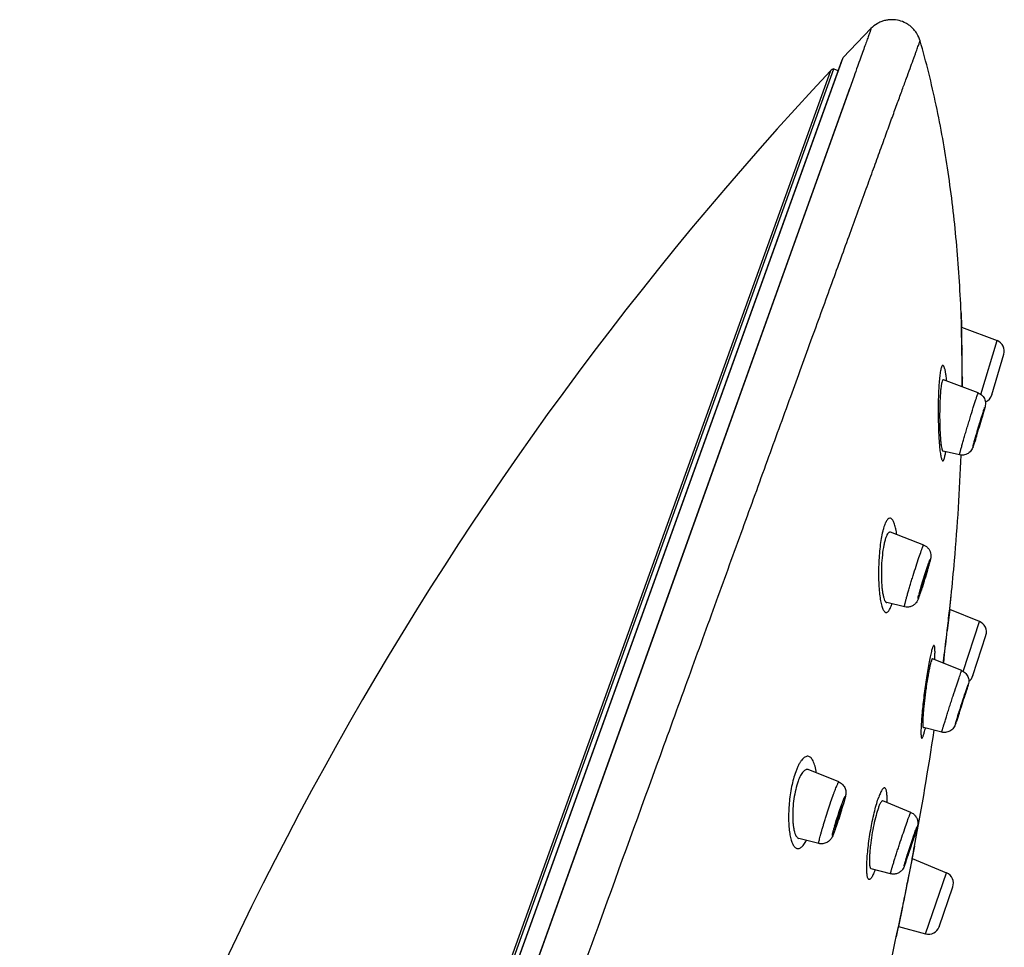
# Model space of a CAD drawing. Header units: millimetres. Extents: x 163 to 790, y -558 to 214.
# Tile 40 of 40: x 675 to 719, y 173 to 214. Entities that reach past the tile are written whole.
import ezdxf

# ---------------------------------------------------------------- set-up
doc = ezdxf.new("R2010")
doc.units = ezdxf.units.MM
doc.header["$LTSCALE"] = 23.1
doc.layers.get('0').update_dxf_attribs({"linetype": 'CONTINUOUS'})

msp = doc.modelspace()

# ---------------------------------------------------------------- linework, layer by layer
at = {"color": 7, "linetype": 'CONTINUOUS'}
for p, q in [((712.912, 213.601), (711.684, 212.322)), ((711.614, 212.201), (679.486, 122.962)), ((679.507, 123.587), (711.27, 211.812)), ((711.27, 211.812), (711.451, 211.747)), ((716.933, 200.348), (718.502, 199.758)), ((716.952, 199.388), (716.952, 199.376)), ((718.27, 197.354), (718.805, 199.148)), ((718.796, 199.121), (718.805, 199.148)), ((717.669, 197.433), (716.126, 198.018)), ((716.966, 198.097), (716.966, 198.091)), ((718.278, 197.381), (718.27, 197.354)), ((717.851, 196.377), (717.842, 196.347)), ((717.858, 196.4), (717.851, 196.377)), ((717.576, 195.464), (717.569, 195.442)), ((717.593, 195.518), (717.576, 195.464)), ((716.842, 194.686), (716.109, 194.852)), ((715.251, 190.684), (713.781, 191.254)), ((715.156, 188.717), (715.147, 188.689)), ((714.402, 187.943), (713.611, 188.129)), ((716.407, 187.82), (716.299, 186.892)), ((717.719, 187.295), (716.407, 187.82)), ((716.299, 186.892), (716.298, 186.883)), ((717.437, 184.898), (718.009, 186.678)), ((718.003, 186.662), (718.009, 186.678)), ((716.935, 185.111), (715.642, 185.631)), ((716.151, 185.657), (716.125, 185.437)), ((716.152, 185.661), (716.151, 185.657)), ((717.443, 184.915), (717.437, 184.898)), ((717.104, 184.092), (717.088, 184.039)), ((716.804, 183.162), (716.787, 183.11)), ((716.822, 183.217), (716.804, 183.162)), ((716.053, 182.383), (715.237, 182.585)), ((716.665, 182.751), (716.651, 182.714)), ((711.485, 180.171), (710.126, 180.718)), ((714.68, 178.82), (713.44, 179.328)), ((710.603, 177.442), (709.719, 177.661)), ((714.742, 176.778), (714.554, 175.841)), ((714.669, 176.415), (714.657, 176.355)), ((714.742, 176.778), (716.261, 176.137)), ((713.781, 176.098), (712.919, 176.317)), ((715.933, 173.749), (716.54, 175.514)), ((716.538, 175.507), (716.54, 175.514)), ((714.31, 174.631), (714.132, 173.754)), ((714.036, 173.306), (714.132, 173.754)), ((714.132, 173.754), (715.329, 173.429)), ((715.935, 173.756), (715.933, 173.749))]:
    msp.add_line(p, q, dxfattribs=at)
at = {"color": 9, "linetype": 'CONTINUOUS'}
for p, q in [((679.53, 123.009), (711.684, 212.322)), ((711.122, 211.726), (679.426, 123.688)), ((712.165, 211.494), (709.919, 205.216)), ((711.978, 210.971), (680.593, 123.303)), ((716.909, 200.992), (716.926, 200.348)), ((716.926, 200.348), (716.926, 200.343)), ((717.789, 197.367), (718.502, 199.758)), ((717.57, 195.45), (717.568, 195.442)), ((717.442, 195.081), (717.445, 195.097)), ((715.036, 188.479), (715.036, 188.48)), ((716.405, 187.853), (716.47, 188.423)), ((716.436, 188.127), (716.442, 188.183)), ((716.395, 187.772), (716.405, 187.853)), ((716.292, 186.877), (716.293, 186.893)), ((717.006, 185.075), (717.719, 187.295)), ((716.12, 185.439), (716.145, 185.643)), ((716.145, 185.643), (716.147, 185.661)), ((717.107, 184.102), (717.092, 184.054)), ((716.81, 183.181), (716.794, 183.132)), ((714.846, 177.329), (714.563, 175.91)), ((714.664, 176.417), (714.645, 176.321)), ((715.329, 173.429), (716.261, 176.137)), ((714.563, 175.91), (714.557, 175.884)), ((714.299, 174.602), (714.036, 173.305)), ((714.305, 174.632), (714.299, 174.602))]:
    msp.add_line(p, q, dxfattribs=at)
msp.add_lwpolyline([(709.919, 205.216), (703.771, 188.033), (690.414, 150.726)], dxfattribs=at)
at = {"color": 7, "linetype": 'CONTINUOUS'}
msp.add_lwpolyline([(714.251, 174.339), (714.237, 174.273), (714.225, 174.21)], dxfattribs=at)
for centre, radius, start, end in [((711.341, 211.52), 0.3, 103.7573, 136.8288), ((822.663, 107.087), 152.94, 136.82884, 164.6711), ((646.745, 198.048), 70.226, 1.87683, 2.40256), ((577.072, 197.197), 139.897, 0.89723, 1.29041), ((718.326, 199.29), 0.5, 343.4, 69.4), ((570.3, 197.088), 146.669, 0.39391, 0.89355), ((564.791, 197.042), 152.179, 0.24685, 0.39493), ((717.791, 197.497), 0.5, 292.9803, 343.4), ((669.107, 210.556), 50.764, 342.769, 343.7465), ((691.399, 203.844), 27.453, 342.8239, 343.6629), ((714.691, 196.034), 2.922, 340.2526, 340.9048), ((711.746, 197.046), 6.035, 340.9685, 341.6654), ((708.402, 191.771), 7.355, 344.6177, 345.5417), ((689.214, 197.246), 27.309, 342.0496, 343.6472), ((695.905, 195.272), 20.332, 343.6773, 343.8429), ((701.983, 193.526), 14.009, 343.7829, 344.6589), ((701.238, 193.304), 14.655, 340.9221, 341.6456), ((711.825, 189.986), 3.521, 340.2053, 340.6009), ((695.713, 195.139), 20.477, 341.7217, 341.8857), ((693.758, 195.778), 22.533, 341.8867, 342.0398), ((721.303, 186.843), 6.477, 164.8057, 165.3686), ((707.086, 191.289), 8.469, 340.2423, 340.8763), ((603.898, 199.774), 113.142, 353.93495, 354.24186), ((351.558, 229.865), 367.264, 353.08704, 353.27911), ((717.533, 186.831), 0.5, 342.2, 68.2), ((716.748, 184.646), 0.501, 66.8488, 68.0775), ((716.961, 185.051), 0.5, 305.0947, 342.2), ((647.9, 205.928), 72.568, 341.76188, 342.44434), ((712.009, 184.425), 4.947, 340.226, 340.5854), ((707.496, 186.009), 9.73, 340.6221, 341.0382), ((571.895, 204.205), 145.456, 349.35231, 351.40478), ((696.415, 183.609), 15.903, 342.8983, 343.5625), ((699.144, 182.803), 13.058, 343.5671, 343.816), ((691.956, 184.978), 20.568, 341.4975, 342.9055), ((721.937, 175.105), 11.079, 163.7299, 163.9629), ((699.652, 182.322), 12.426, 340.2045, 340.4607), ((698.126, 182.863), 14.045, 340.4626, 340.6969), ((695.897, 183.641), 16.406, 340.7057, 341.1229), ((693.517, 184.454), 18.922, 341.1258, 341.5027), ((677.581, 189.556), 39.081, 341.2872, 342.3758), ((693.906, 184.373), 21.952, 342.3681, 342.9148), ((703.005, 181.58), 12.435, 342.897, 343.412), ((562.941, 205.859), 154.561, 349.15496, 349.36302), ((690.961, 184.984), 24.941, 340.61, 341.1019), ((708.316, 179.194), 6.62, 340.2027, 340.4311), ((682.674, 187.824), 33.701, 341.0965, 341.2974), ((725.991, 173.176), 12.063, 163.0022, 163.2614), ((704.428, 180.226), 10.658, 340.0498, 340.2021), ((702.817, 180.806), 12.371, 340.2014, 340.3234), ((699.675, 181.927), 15.706, 340.331, 340.5749), ((716.067, 175.676), 0.5, 341, 67.15), ((715.46, 173.912), 0.5, 254.85, 341), ((546.251, 209.282), 171.599, 347.29801, 347.89793)]:
    msp.add_arc(centre, radius, start, end, dxfattribs=at)
at = {"color": 9, "linetype": 'CONTINUOUS'}
for centre, radius, start, end in [((577.806, 197.094), 139.158, 0.91002, 1.33767), ((571.256, 196.986), 145.709, 0.4509, 0.91159), ((566.47, 196.942), 150.495, 0.28861, 0.45345), ((671.052, 209.972), 48.732, 342.6619, 343.7705), ((718.868, 194.753), 1.463, 166.2866, 166.4233), ((698.383, 194.53), 17.744, 343.7922, 343.9655), ((703.064, 192.716), 12.734, 340.8748, 341.5117), ((699.241, 193.998), 16.766, 341.502, 341.6806), ((707.927, 191.035), 7.589, 340.2402, 340.8402), ((712.083, 188.657), 1.854, 339.8643, 341.6728), ((364.768, 228.149), 353.938, 353.30618, 353.44938), ((351.005, 229.77), 367.796, 353.11209, 353.30273), ((650.415, 205.115), 69.924, 341.71847, 342.47006), ((719.114, 182.081), 2.546, 163.9498, 164.2368), ((712.786, 184.181), 4.133, 340.2207, 340.5308), ((709.134, 185.466), 8.004, 340.567, 340.9636), ((697.556, 183.243), 14.703, 342.9383, 343.5962), ((701.087, 182.206), 11.023, 343.587, 344.1186), ((720.968, 175.384), 10.071, 163.9626, 164.1651), ((701.966, 181.524), 9.976, 339.921, 340.2017), ((703.414, 180.996), 8.434, 339.6042, 339.9178), ((678.153, 189.367), 38.477, 341.102, 342.39), ((689.942, 185.349), 26.023, 340.839, 341.0649), ((702.812, 180.835), 12.383, 340.2054, 340.3908), ((700.189, 181.769), 15.168, 340.3931, 340.5552), ((695.756, 183.33), 19.867, 340.5653, 340.8352), ((709.978, 177.39), 3.308, 340.0119, 340.2573)]:
    msp.add_arc(centre, radius, start, end, dxfattribs=at)
at = {"color": 7, "linetype": 'CONTINUOUS'}
for points, knots in [([(715.094, 213.053), (715.062, 213.166), (714.99, 213.331), (714.851, 213.522), (714.732, 213.65), (714.6, 213.758), (714.415, 213.873), (714.164, 213.968), (713.897, 214.003), (713.68, 213.989), (713.513, 213.956), (713.347, 213.9), (713.135, 213.797), (712.994, 213.685), (712.912, 213.601)], [0, 0, 0, 0, 0.130037, 0.195426, 0.260029, 0.32283, 0.383253, 0.500049, 0.616824, 0.677216, 0.739982, 0.804566, 0.869949, 1, 1, 1, 1]), ([(716.909, 200.992), (716.865, 202.048), (716.73, 204.133), (716.369, 207.209), (715.842, 210.182), (715.365, 212.112), (715.094, 213.053)], [0, 0, 0, 0, 0.259331, 0.512676, 0.759618, 1, 1, 1, 1]), ([(716.072, 197.956), (716.06, 197.922), (716.04, 197.837), (716.017, 197.688), (715.997, 197.498), (715.98, 197.276), (715.968, 197.03), (715.958, 196.675), (715.958, 196.313), (715.965, 195.956), (715.975, 195.705), (715.989, 195.475), (716.006, 195.274), (716.026, 195.107), (716.047, 194.992), (716.065, 194.922), (716.079, 194.887), (716.091, 194.863), (716.103, 194.853), (716.109, 194.852)], [0, 0, 0, 0, 0.034635, 0.083531, 0.145006, 0.216825, 0.296482, 0.381382, 0.556713, 0.642252, 0.723246, 0.797446, 0.862696, 0.916975, 0.958503, 0.974059, 0.98602, 0.994473, 1, 1, 1, 1]), ([(716.126, 198.018), (716.123, 198.018), (716.119, 198.019), (716.11, 198.018), (716.1, 198.011), (716.085, 197.991), (716.078, 197.971), (716.072, 197.956)], [0, 0, 0, 0, 0.078312, 0.156405, 0.293803, 0.474847, 1, 1, 1, 1]), ([(717.669, 197.433), (717.735, 197.408), (717.859, 197.327), (717.975, 197.142), (718.001, 196.96), (717.981, 196.855), (717.973, 196.818)], [0, 0, 0, 0, 0.286009, 0.571609, 0.84846, 1, 1, 1, 1]), ([(717.463, 195.163), (717.476, 195.215), (717.51, 195.335), (717.592, 195.62), (717.686, 195.936), (717.784, 196.256), (717.85, 196.468), (717.902, 196.63), (717.932, 196.72), (717.944, 196.754)], [0, 0, 0, 0, 0.09573, 0.225221, 0.536268, 0.691462, 0.828807, 0.936018, 1, 1, 1, 1]), ([(717.942, 196.699), (717.936, 196.678), (717.909, 196.578), (717.881, 196.479), (717.858, 196.4)], [0, 0, 0, 0, 0.208305, 1, 1, 1, 1]), ([(717.973, 196.818), (717.971, 196.809), (717.961, 196.769), (717.95, 196.73), (717.942, 196.699)], [0, 0, 0, 0, 0.215711, 1, 1, 1, 1]), ([(717.569, 195.442), (717.56, 195.413), (717.529, 195.315), (717.498, 195.217), (717.475, 195.147)], [0, 0, 0, 0, 0.289172, 1, 1, 1, 1]), ([(717.44, 195.046), (717.429, 195.014), (717.404, 194.95), (717.347, 194.86), (717.244, 194.755), (717.07, 194.67), (716.915, 194.669), (716.842, 194.686)], [0, 0, 0, 0, 0.135843, 0.267874, 0.413709, 0.706603, 1, 1, 1, 1]), ([(717.446, 195.1), (717.447, 195.104), (717.452, 195.125), (717.458, 195.146), (717.463, 195.163)], [0, 0, 0, 0, 0.182266, 1, 1, 1, 1]), ([(716.47, 188.423), (716.522, 188.946), (716.717, 191.027), (716.851, 193.113), (716.911, 194.676)], [0, 0, 0, 0, 0.251664, 1, 1, 1, 1]), ([(713.781, 191.254), (713.773, 191.257), (713.755, 191.261), (713.727, 191.255), (713.7, 191.239), (713.662, 191.2), (713.616, 191.125), (713.588, 191.056), (713.574, 191.016)], [0, 0, 0, 0, 0.075998, 0.1534, 0.241901, 0.3482, 0.626616, 1, 1, 1, 1]), ([(713.574, 191.016), (713.555, 190.966), (713.522, 190.854), (713.464, 190.597), (713.411, 190.229), (713.376, 189.759), (713.37, 189.359), (713.38, 189.05), (713.394, 188.839), (713.416, 188.648), (713.443, 188.482), (713.476, 188.344), (713.509, 188.249), (713.539, 188.192), (713.566, 188.154), (713.593, 188.133), (713.611, 188.129)], [0, 0, 0, 0, 0.054178, 0.117858, 0.266748, 0.43108, 0.595016, 0.672331, 0.744377, 0.809687, 0.866934, 0.914976, 0.952975, 0.968131, 0.980817, 1, 1, 1, 1]), ([(715.251, 190.684), (715.295, 190.667), (715.378, 190.62), (715.478, 190.518), (715.545, 190.395), (715.574, 190.267), (715.571, 190.159), (715.557, 190.077), (715.541, 190.007), (715.53, 189.96), (715.523, 189.935)], [0, 0, 0, 0, 0.158909, 0.317709, 0.475789, 0.629837, 0.755392, 0.836342, 0.912246, 1, 1, 1, 1]), ([(715.052, 188.541), (715.081, 188.646), (715.147, 188.878), (715.255, 189.232), (715.365, 189.575), (715.437, 189.79), (715.47, 189.883)], [0, 0, 0, 0, 0.232507, 0.514708, 0.78945, 1, 1, 1, 1]), ([(715.146, 188.816), (715.158, 188.852), (715.185, 188.933), (715.227, 189.061), (715.271, 189.2), (715.306, 189.318), (715.333, 189.408), (715.35, 189.468), (715.365, 189.522), (715.377, 189.568), (715.386, 189.602), (715.391, 189.623), (715.394, 189.636), (715.395, 189.646), (715.397, 189.653), (715.397, 189.658), (715.397, 189.66), (715.396, 189.661)], [0, 0, 0, 0, 0.130092, 0.287817, 0.458729, 0.627157, 0.705566, 0.77766, 0.841779, 0.896449, 0.940416, 0.958064, 0.972685, 0.9842, 0.992561, 0.997759, 1, 1, 1, 1]), ([(715.396, 189.661), (715.395, 189.661), (715.394, 189.659), (715.393, 189.658), (715.393, 189.657)], [0, 0, 0, 0, 0.307383, 1, 1, 1, 1]), ([(715.099, 188.71), (715.099, 188.709), (715.099, 188.707), (715.1, 188.705), (715.1, 188.705)], [0, 0, 0, 0, 0.693066, 1, 1, 1, 1]), ([(715.1, 188.705), (715.101, 188.705), (715.103, 188.707), (715.105, 188.711), (715.108, 188.718), (715.113, 188.728), (715.118, 188.741), (715.126, 188.763), (715.133, 188.781), (715.137, 188.793)], [0, 0, 0, 0, 0.021437, 0.07163, 0.152462, 0.26379, 0.405102, 0.575626, 1, 1, 1, 1]), ([(715.057, 188.426), (715.047, 188.4), (715.03, 188.352), (715.002, 188.282), (714.968, 188.206), (714.912, 188.115), (714.818, 188.022), (714.69, 187.954), (714.547, 187.924), (714.449, 187.932), (714.402, 187.943)], [0, 0, 0, 0, 0.091535, 0.169528, 0.248008, 0.367657, 0.521465, 0.68037, 0.840073, 1, 1, 1, 1]), ([(715.642, 185.631), (715.634, 185.635), (715.621, 185.619), (715.612, 185.603), (715.602, 185.582), (715.595, 185.565), (715.591, 185.552)], [0, 0, 0, 0, 0.287338, 0.422848, 0.586677, 1, 1, 1, 1]), ([(715.591, 185.552), (715.578, 185.517), (715.553, 185.431), (715.518, 185.283), (715.48, 185.099), (715.425, 184.801), (715.374, 184.476), (715.327, 184.135), (715.294, 183.873), (715.266, 183.62), (715.243, 183.38), (715.225, 183.163), (715.213, 182.974), (715.208, 182.818), (715.209, 182.712), (715.214, 182.648), (715.219, 182.617), (715.225, 182.596), (715.233, 182.586), (715.237, 182.585)], [0, 0, 0, 0, 0.037587, 0.088789, 0.151994, 0.225167, 0.391913, 0.480396, 0.56882, 0.654631, 0.735361, 0.808675, 0.872417, 0.924666, 0.963824, 0.978124, 0.988797, 0.995908, 1, 1, 1, 1]), ([(716.945, 185.107), (717.009, 185.079), (717.127, 184.996), (717.236, 184.813), (717.258, 184.633), (717.236, 184.528), (717.226, 184.492)], [0, 0, 0, 0, 0.28384, 0.567501, 0.846708, 1, 1, 1, 1]), ([(716.688, 182.855), (716.724, 182.974), (716.813, 183.254), (716.951, 183.684), (717.071, 184.052), (717.153, 184.296), (717.185, 184.389), (717.198, 184.425)], [0, 0, 0, 0, 0.22686, 0.532744, 0.821544, 0.929999, 1, 1, 1, 1]), ([(717.192, 184.374), (717.186, 184.355), (717.157, 184.26), (717.128, 184.166), (717.104, 184.092)], [0, 0, 0, 0, 0.206915, 1, 1, 1, 1]), ([(717.226, 184.492), (717.224, 184.484), (717.213, 184.444), (717.201, 184.405), (717.192, 184.374)], [0, 0, 0, 0, 0.207498, 1, 1, 1, 1]), ([(716.825, 183.293), (716.86, 183.397), (716.929, 183.606), (716.996, 183.816), (717.028, 183.921)], [0, 0, 0, 0, 0.499963, 1, 1, 1, 1]), ([(716.787, 183.11), (716.779, 183.085), (716.749, 182.997), (716.72, 182.909), (716.698, 182.847)], [0, 0, 0, 0, 0.286214, 1, 1, 1, 1]), ([(716.651, 182.714), (716.638, 182.679), (716.594, 182.58), (716.468, 182.445), (716.268, 182.361), (716.122, 182.366), (716.053, 182.383)], [0, 0, 0, 0, 0.154049, 0.433157, 0.716452, 1, 1, 1, 1]), ([(716.668, 182.785), (716.669, 182.789), (716.676, 182.813), (716.683, 182.836), (716.688, 182.855)], [0, 0, 0, 0, 0.200334, 1, 1, 1, 1]), ([(710.126, 180.718), (710.109, 180.725), (710.072, 180.732), (710.014, 180.718), (709.956, 180.682), (709.899, 180.625), (709.842, 180.548), (709.761, 180.41), (709.712, 180.291), (709.682, 180.206)], [0, 0, 0, 0, 0.072617, 0.149197, 0.239013, 0.347812, 0.478286, 0.631117, 1, 1, 1, 1]), ([(709.682, 180.206), (709.639, 180.087), (709.565, 179.828), (709.49, 179.423), (709.446, 179.004), (709.438, 178.661), (709.449, 178.405), (709.465, 178.233), (709.49, 178.08), (709.521, 177.947), (709.56, 177.837), (709.605, 177.751), (709.656, 177.689), (709.698, 177.666), (709.719, 177.661)], [0, 0, 0, 0, 0.143961, 0.303491, 0.466124, 0.620254, 0.691034, 0.756223, 0.814958, 0.86655, 0.910533, 0.946813, 0.975984, 1, 1, 1, 1]), ([(711.485, 180.171), (711.542, 180.149), (711.648, 180.081), (711.758, 179.933), (711.805, 179.77), (711.801, 179.632), (711.78, 179.522), (711.755, 179.417), (711.723, 179.297), (711.698, 179.21), (711.684, 179.163)], [0, 0, 0, 0, 0.159512, 0.318388, 0.472298, 0.591382, 0.674815, 0.76482, 0.873067, 1, 1, 1, 1]), ([(711.302, 178.209), (711.35, 178.375), (711.452, 178.7), (711.561, 179.023), (711.618, 179.182)], [0, 0, 0, 0, 0.505008, 1, 1, 1, 1]), ([(711.39, 178.385), (711.415, 178.453), (711.463, 178.594), (711.519, 178.771), (711.561, 178.909), (711.586, 178.996), (711.604, 179.065), (711.613, 179.105), (711.616, 179.121)], [0, 0, 0, 0, 0.280034, 0.582264, 0.720951, 0.84096, 0.935693, 1, 1, 1, 1]), ([(711.597, 179.113), (711.595, 179.109), (711.585, 179.085), (711.576, 179.062), (711.569, 179.043)], [0, 0, 0, 0, 0.203527, 1, 1, 1, 1]), ([(711.617, 179.147), (711.616, 179.147), (711.613, 179.144), (711.609, 179.138), (711.604, 179.127), (711.6, 179.118), (711.597, 179.113)], [0, 0, 0, 0, 0.080764, 0.269881, 0.576626, 1, 1, 1, 1]), ([(711.616, 179.121), (711.617, 179.125), (711.618, 179.131), (711.619, 179.139), (711.619, 179.143), (711.618, 179.146), (711.617, 179.147)], [0, 0, 0, 0, 0.413516, 0.71578, 0.907457, 1, 1, 1, 1]), ([(713.24, 179.022), (713.2, 178.912), (713.126, 178.662), (713.032, 178.258), (712.951, 177.815), (712.897, 177.44), (712.867, 177.152), (712.852, 176.957), (712.844, 176.782), (712.843, 176.631), (712.849, 176.521), (712.858, 176.449), (712.866, 176.406), (712.876, 176.371), (712.89, 176.339), (712.907, 176.32), (712.919, 176.317)], [0, 0, 0, 0, 0.127137, 0.282087, 0.450082, 0.615636, 0.692877, 0.764166, 0.827984, 0.882987, 0.928056, 0.946604, 0.962407, 0.975462, 0.98586, 1, 1, 1, 1]), ([(713.44, 179.328), (713.434, 179.331), (713.418, 179.332), (713.396, 179.319), (713.373, 179.297), (713.348, 179.263), (713.322, 179.218), (713.295, 179.162), (713.267, 179.096), (713.249, 179.048), (713.24, 179.022)], [0, 0, 0, 0, 0.051334, 0.113114, 0.195893, 0.30392, 0.438584, 0.599965, 0.787488, 1, 1, 1, 1]), ([(714.68, 178.82), (714.726, 178.801), (714.814, 178.749), (714.916, 178.635), (714.979, 178.497), (714.996, 178.362), (714.984, 178.257), (714.965, 178.179), (714.945, 178.108), (714.93, 178.058), (714.922, 178.03)], [0, 0, 0, 0, 0.163065, 0.326092, 0.488504, 0.646718, 0.761423, 0.831171, 0.906956, 1, 1, 1, 1]), ([(711.313, 178.234), (711.312, 178.229), (711.31, 178.219), (711.308, 178.207), (711.308, 178.2), (711.309, 178.195), (711.31, 178.195)], [0, 0, 0, 0, 0.423434, 0.730227, 0.919347, 1, 1, 1, 1]), ([(711.31, 178.195), (711.311, 178.195), (711.314, 178.198), (711.318, 178.204), (711.323, 178.215), (711.327, 178.224), (711.329, 178.229)], [0, 0, 0, 0, 0.084692, 0.275899, 0.581349, 1, 1, 1, 1]), ([(711.331, 178.307), (711.329, 178.3), (711.323, 178.276), (711.317, 178.251), (711.313, 178.234)], [0, 0, 0, 0, 0.294947, 1, 1, 1, 1]), ([(711.329, 178.229), (711.339, 178.25), (711.36, 178.302), (711.379, 178.354), (711.39, 178.385)], [0, 0, 0, 0, 0.412617, 1, 1, 1, 1]), ([(711.344, 178.114), (711.328, 178.07), (711.299, 177.99), (711.256, 177.879), (711.216, 177.784), (711.168, 177.684), (711.089, 177.572), (710.955, 177.472), (710.782, 177.42), (710.661, 177.427), (710.603, 177.442)], [0, 0, 0, 0, 0.12386, 0.229179, 0.317285, 0.402102, 0.526083, 0.680984, 0.840165, 1, 1, 1, 1]), ([(714.455, 176.702), (714.485, 176.803), (714.555, 177.022), (714.664, 177.357), (714.774, 177.684), (714.846, 177.892), (714.88, 177.985)], [0, 0, 0, 0, 0.233643, 0.510312, 0.781699, 1, 1, 1, 1]), ([(714.554, 176.977), (714.567, 177.014), (714.595, 177.094), (714.638, 177.221), (714.675, 177.334), (714.705, 177.426), (714.727, 177.493), (714.747, 177.555), (714.764, 177.613), (714.78, 177.663), (714.793, 177.707), (714.802, 177.738), (714.808, 177.758), (714.811, 177.77), (714.813, 177.779), (714.815, 177.786), (714.815, 177.79), (714.815, 177.792), (714.815, 177.793)], [0, 0, 0, 0, 0.137061, 0.298285, 0.469718, 0.554622, 0.636511, 0.713603, 0.78422, 0.846824, 0.900055, 0.942758, 0.959863, 0.974011, 0.985127, 0.993157, 0.998082, 1, 1, 1, 1]), ([(714.815, 177.793), (714.814, 177.793), (714.813, 177.791), (714.812, 177.789), (714.809, 177.784), (714.808, 177.78), (714.807, 177.777)], [0, 0, 0, 0, 0.072651, 0.260612, 0.569775, 1, 1, 1, 1]), ([(714.501, 176.843), (714.502, 176.843), (714.504, 176.846), (714.506, 176.85), (714.51, 176.86), (714.515, 176.872), (714.521, 176.887), (714.531, 176.914), (714.539, 176.936), (714.545, 176.952)], [0, 0, 0, 0, 0.018656, 0.068189, 0.149198, 0.261231, 0.403476, 0.574917, 1, 1, 1, 1]), ([(714.504, 176.86), (714.503, 176.858), (714.502, 176.854), (714.501, 176.848), (714.501, 176.845), (714.501, 176.843), (714.501, 176.843)], [0, 0, 0, 0, 0.430141, 0.739309, 0.927255, 1, 1, 1, 1]), ([(714.446, 176.589), (714.437, 176.562), (714.419, 176.513), (714.392, 176.444), (714.361, 176.37), (714.309, 176.278), (714.214, 176.18), (714.082, 176.106), (713.932, 176.075), (713.83, 176.085), (713.781, 176.098)], [0, 0, 0, 0, 0.093346, 0.169347, 0.239055, 0.353245, 0.511417, 0.673907, 0.836889, 1, 1, 1, 1]), ([(714.554, 175.841), (714.534, 175.741), (714.453, 175.338), (714.371, 174.935), (714.31, 174.631)], [0, 0, 0, 0, 0.246332, 1, 1, 1, 1])]:
    msp.add_open_spline(points, degree=3, knots=knots, dxfattribs=at)
at = {"color": 9, "linetype": 'CONTINUOUS'}
for points, knots in [([(712.903, 213.559), (712.899, 213.545), (712.888, 213.514), (712.86, 213.436), (712.812, 213.308), (712.746, 213.119), (712.662, 212.884), (712.561, 212.602), (712.443, 212.273), (712.31, 211.899), (712.215, 211.634), (712.165, 211.494)], [0, 0, 0, 0, 0.018896, 0.044831, 0.114456, 0.205535, 0.319286, 0.455916, 0.614971, 0.796358, 1, 1, 1, 1]), ([(712.909, 213.599), (712.91, 213.596), (712.909, 213.589), (712.908, 213.576), (712.905, 213.565), (712.903, 213.559)], [0, 0, 0, 0, 0.200821, 0.505193, 1, 1, 1, 1]), ([(681.279, 119.902), (682.123, 122.228), (683.87, 127.04), (686.559, 134.457), (689.376, 142.219), (692.266, 150.186), (695.178, 158.212), (698.058, 166.149), (700.853, 173.852), (703.106, 180.061), (704.829, 184.805), (706.046, 188.159), (707.206, 191.353), (708.302, 194.372), (709.33, 197.204), (710.286, 199.835), (711.164, 202.254), (711.961, 204.448), (712.573, 206.132), (713.019, 207.359), (713.32, 208.188), (713.599, 208.954), (713.854, 209.656), (714.086, 210.294), (714.294, 210.866), (714.478, 211.373), (714.638, 211.813), (714.757, 212.138), (714.839, 212.364), (714.892, 212.509), (714.938, 212.636), (714.979, 212.747), (715.013, 212.84), (715.041, 212.916), (715.061, 212.969), (715.073, 213.002), (715.08, 213.021), (715.086, 213.034), (715.091, 213.045), (715.092, 213.049), (715.094, 213.053), (715.094, 213.052)], [0, 0, 0, 0, 0.074896, 0.154989, 0.238826, 0.324873, 0.411552, 0.497277, 0.580479, 0.659632, 0.697234, 0.733288, 0.767628, 0.800097, 0.830547, 0.858837, 0.884838, 0.908431, 0.929508, 0.939073, 0.947973, 0.956199, 0.963741, 0.970591, 0.97674, 0.982182, 0.98691, 0.99092, 0.992653, 0.994205, 0.995573, 0.996759, 0.997761, 0.99858, 0.999214, 0.999461, 0.999662, 0.999816, 0.999923, 0.999984, 1, 1, 1, 1]), ([(716.038, 198.573), (716.03, 198.55), (716.015, 198.498), (715.987, 198.368), (715.959, 198.16), (715.931, 197.868), (715.911, 197.526), (715.898, 197.15), (715.892, 196.754), (715.894, 196.352), (715.902, 195.958), (715.916, 195.585), (715.933, 195.294), (715.951, 195.081), (715.965, 194.94), (715.98, 194.814), (715.996, 194.704), (716.014, 194.61), (716.032, 194.536), (716.051, 194.48), (716.068, 194.445), (716.084, 194.429), (716.095, 194.423), (716.107, 194.424), (716.118, 194.43), (716.129, 194.442), (716.14, 194.459), (716.15, 194.481), (716.157, 194.498), (716.16, 194.508)], [0, 0, 0, 0, 0.016681, 0.037971, 0.093054, 0.162398, 0.243068, 0.331757, 0.425026, 0.519575, 0.612233, 0.69995, 0.779756, 0.815819, 0.848854, 0.878535, 0.904578, 0.926687, 0.944615, 0.958282, 0.967802, 0.97118, 0.973888, 0.976363, 0.979184, 0.982782, 0.987379, 0.993089, 1, 1, 1, 1]), ([(716.275, 197.962), (716.268, 198.028), (716.254, 198.152), (716.228, 198.322), (716.204, 198.443), (716.182, 198.522), (716.167, 198.568), (716.151, 198.605), (716.134, 198.636), (716.112, 198.658), (716.093, 198.656), (716.081, 198.65), (716.066, 198.635), (716.051, 198.608), (716.043, 198.586), (716.038, 198.573)], [0, 0, 0, 0, 0.23939, 0.44496, 0.612579, 0.680995, 0.738787, 0.78595, 0.82275, 0.869511, 0.879171, 0.889645, 0.915908, 0.952143, 1, 1, 1, 1]), ([(716.842, 194.686), (716.841, 194.686), (716.841, 194.689), (716.841, 194.692), (716.842, 194.7), (716.844, 194.709), (716.846, 194.721), (716.851, 194.743), (716.86, 194.776), (716.872, 194.823), (716.887, 194.88), (716.905, 194.947), (716.926, 195.022), (716.949, 195.105), (716.985, 195.23), (717.034, 195.401), (717.098, 195.62), (717.167, 195.853), (717.239, 196.093), (717.333, 196.404), (717.441, 196.754), (717.54, 197.067), (717.604, 197.262), (717.63, 197.337), (717.641, 197.368)], [0, 0, 0, 0, 0.000613, 0.002137, 0.004638, 0.008121, 0.012586, 0.018024, 0.03178, 0.049285, 0.070407, 0.09498, 0.122813, 0.15369, 0.187369, 0.262063, 0.344569, 0.432314, 0.522563, 0.612503, 0.780337, 0.915054, 0.964566, 1, 1, 1, 1]), ([(717.641, 197.368), (717.645, 197.378), (717.651, 197.394), (717.658, 197.413), (717.663, 197.424), (717.665, 197.429), (717.667, 197.431), (717.668, 197.433), (717.669, 197.433)], [0, 0, 0, 0, 0.432665, 0.743797, 0.853191, 0.931769, 0.979849, 1, 1, 1, 1]), ([(717.944, 196.754), (717.946, 196.76), (717.95, 196.769), (717.954, 196.78), (717.956, 196.786), (717.958, 196.79), (717.96, 196.793), (717.961, 196.795), (717.962, 196.794), (717.962, 196.792), (717.961, 196.788), (717.96, 196.783), (717.958, 196.773), (717.955, 196.757), (717.946, 196.72), (717.93, 196.661), (717.895, 196.534), (717.864, 196.429), (717.842, 196.352)], [0, 0, 0, 0, 0.041288, 0.057174, 0.069839, 0.079273, 0.085487, 0.088576, 0.089994, 0.093999, 0.10118, 0.111589, 0.125223, 0.162091, 0.211545, 0.346726, 0.526872, 1, 1, 1, 1]), ([(717.48, 195.168), (717.477, 195.161), (717.469, 195.138), (717.461, 195.114), (717.455, 195.097)], [0, 0, 0, 0, 0.293093, 1, 1, 1, 1]), ([(717.568, 195.442), (717.559, 195.415), (717.53, 195.324), (717.501, 195.232), (717.48, 195.168)], [0, 0, 0, 0, 0.295272, 1, 1, 1, 1]), ([(716.16, 194.508), (716.167, 194.526), (716.18, 194.569), (716.205, 194.674), (716.22, 194.761), (716.229, 194.824)], [0, 0, 0, 0, 0.184642, 0.414839, 1, 1, 1, 1]), ([(717.455, 195.097), (717.453, 195.092), (717.45, 195.083), (717.446, 195.072), (717.443, 195.065), (717.441, 195.061), (717.44, 195.059), (717.439, 195.057), (717.438, 195.056), (717.437, 195.057), (717.438, 195.059), (717.438, 195.061), (717.438, 195.065), (717.439, 195.071), (717.441, 195.077), (717.442, 195.081)], [0, 0, 0, 0, 0.245636, 0.432712, 0.503962, 0.560285, 0.601715, 0.628419, 0.641347, 0.650373, 0.671717, 0.707611, 0.75838, 0.824062, 1, 1, 1, 1]), ([(714.058, 191.147), (714.046, 191.232), (714.026, 191.353), (713.99, 191.506), (713.962, 191.603), (713.931, 191.686), (713.898, 191.755), (713.864, 191.809), (713.827, 191.848), (713.787, 191.872), (713.728, 191.88), (713.67, 191.843), (713.623, 191.786), (713.583, 191.723), (713.545, 191.644), (713.522, 191.585), (713.511, 191.553)], [0, 0, 0, 0, 0.206073, 0.296096, 0.376765, 0.447682, 0.508683, 0.559937, 0.60214, 0.637135, 0.668678, 0.74041, 0.788884, 0.847889, 0.918155, 1, 1, 1, 1]), ([(713.511, 191.553), (713.496, 191.513), (713.469, 191.427), (713.418, 191.235), (713.363, 190.961), (713.312, 190.602), (713.275, 190.214), (713.253, 189.814), (713.246, 189.415), (713.254, 189.032), (713.276, 188.678), (713.306, 188.407), (713.338, 188.214), (713.364, 188.089), (713.392, 187.979), (713.423, 187.886), (713.456, 187.81), (713.498, 187.741), (713.554, 187.69), (713.618, 187.696), (713.661, 187.723), (713.703, 187.769), (713.745, 187.835), (713.787, 187.92), (713.811, 187.984), (713.824, 188.019)], [0, 0, 0, 0, 0.028935, 0.061506, 0.135827, 0.219566, 0.309392, 0.401869, 0.493681, 0.58179, 0.663402, 0.735997, 0.768187, 0.797306, 0.82315, 0.845531, 0.864355, 0.879684, 0.901276, 0.910622, 0.921561, 0.935452, 0.95298, 0.974458, 1, 1, 1, 1]), ([(714.402, 187.943), (714.4, 187.944), (714.399, 187.952), (714.4, 187.964), (714.403, 187.987), (714.409, 188.017), (714.417, 188.055), (714.428, 188.1), (714.441, 188.154), (714.463, 188.239), (714.496, 188.361), (714.542, 188.525), (714.595, 188.708), (714.653, 188.906), (714.716, 189.114), (714.803, 189.397), (714.91, 189.737), (715.03, 190.105), (715.108, 190.331), (715.144, 190.431)], [0, 0, 0, 0, 0.002146, 0.007349, 0.015842, 0.027618, 0.04262, 0.060762, 0.081937, 0.106015, 0.162278, 0.228172, 0.302075, 0.382167, 0.466475, 0.552919, 0.723691, 0.877748, 1, 1, 1, 1]), ([(715.144, 190.431), (715.151, 190.45), (715.164, 190.487), (715.183, 190.539), (715.2, 190.583), (715.215, 190.619), (715.227, 190.647), (715.238, 190.667), (715.244, 190.678), (715.249, 190.684), (715.251, 190.684)], [0, 0, 0, 0, 0.227085, 0.426851, 0.597976, 0.739483, 0.850573, 0.930691, 0.979769, 1, 1, 1, 1]), ([(715.47, 189.883), (715.476, 189.899), (715.487, 189.928), (715.502, 189.968), (715.514, 189.999), (715.524, 190.022), (715.531, 190.036), (715.535, 190.041), (715.538, 190.044), (715.54, 190.042), (715.54, 190.038), (715.54, 190.033), (715.539, 190.025), (715.537, 190.015), (715.534, 189.997), (715.528, 189.97), (715.519, 189.93), (715.507, 189.883), (715.492, 189.829), (715.469, 189.743), (715.45, 189.676), (715.436, 189.629)], [0, 0, 0, 0, 0.08412, 0.154636, 0.210793, 0.252062, 0.278108, 0.285465, 0.289365, 0.292077, 0.297612, 0.306821, 0.319831, 0.336661, 0.357285, 0.409735, 0.476684, 0.557452, 0.651207, 0.756972, 1, 1, 1, 1]), ([(715.421, 189.577), (715.38, 189.434), (715.294, 189.15), (715.204, 188.868), (715.158, 188.728)], [0, 0, 0, 0, 0.502777, 1, 1, 1, 1]), ([(715.028, 188.36), (715.025, 188.353), (715.019, 188.34), (715.012, 188.324), (715.007, 188.314), (715.004, 188.31), (715.002, 188.309), (715, 188.31), (715, 188.313), (715, 188.316), (715, 188.322), (715.001, 188.329), (715.003, 188.341), (715.005, 188.351), (715.006, 188.358)], [0, 0, 0, 0, 0.220652, 0.382919, 0.486148, 0.516052, 0.533024, 0.545149, 0.566875, 0.60239, 0.652463, 0.717293, 0.796897, 1, 1, 1, 1]), ([(715.006, 188.358), (715.008, 188.366), (715.017, 188.407), (715.027, 188.447), (715.036, 188.479)], [0, 0, 0, 0, 0.195449, 1, 1, 1, 1]), ([(715.069, 188.469), (715.065, 188.458), (715.052, 188.422), (715.038, 188.385), (715.028, 188.36)], [0, 0, 0, 0, 0.297073, 1, 1, 1, 1]), ([(715.641, 186.122), (715.632, 186.097), (715.615, 186.042), (715.577, 185.908), (715.53, 185.699), (715.472, 185.406), (715.413, 185.067), (715.355, 184.695), (715.3, 184.304), (715.25, 183.909), (715.207, 183.524), (715.172, 183.164), (715.15, 182.886), (715.138, 182.685), (715.132, 182.554), (715.129, 182.439), (715.128, 182.34), (715.131, 182.269), (715.134, 182.221), (715.138, 182.191), (715.142, 182.167), (715.146, 182.147), (715.152, 182.133), (715.158, 182.122), (715.165, 182.116), (715.175, 182.116), (715.183, 182.122), (715.197, 182.139), (715.215, 182.173), (715.227, 182.205), (715.233, 182.224)], [0, 0, 0, 0, 0.018553, 0.041614, 0.099893, 0.172083, 0.255363, 0.346496, 0.441952, 0.538185, 0.631692, 0.719115, 0.797256, 0.831947, 0.863255, 0.890873, 0.914554, 0.934039, 0.942142, 0.949136, 0.955026, 0.95983, 0.963584, 0.966372, 0.968415, 0.970249, 0.97258, 0.975814, 0.985547, 1, 1, 1, 1]), ([(715.742, 185.591), (715.746, 185.656), (715.75, 185.75), (715.752, 185.869), (715.753, 185.946), (715.752, 186.014), (715.749, 186.074), (715.745, 186.124), (715.739, 186.164), (715.732, 186.195), (715.724, 186.216), (715.714, 186.227), (715.706, 186.229), (715.699, 186.228), (715.693, 186.223), (715.683, 186.213), (715.671, 186.193), (715.656, 186.161), (715.646, 186.136), (715.641, 186.122)], [0, 0, 0, 0, 0.249714, 0.359653, 0.458936, 0.54706, 0.623507, 0.687919, 0.740118, 0.780181, 0.808573, 0.827036, 0.834421, 0.842275, 0.851832, 0.863829, 0.896463, 0.941648, 1, 1, 1, 1]), ([(716.053, 182.383), (716.053, 182.383), (716.053, 182.385), (716.053, 182.389), (716.055, 182.396), (716.057, 182.405), (716.06, 182.417), (716.066, 182.437), (716.075, 182.47), (716.088, 182.515), (716.105, 182.571), (716.124, 182.635), (716.146, 182.707), (716.171, 182.788), (716.209, 182.909), (716.262, 183.076), (716.329, 183.289), (716.402, 183.517), (716.478, 183.752), (716.577, 184.058), (716.691, 184.406), (716.807, 184.753), (716.875, 184.952), (716.903, 185.03)], [0, 0, 0, 0, 0.000543, 0.002021, 0.004467, 0.007882, 0.012262, 0.017599, 0.031104, 0.048296, 0.069045, 0.093194, 0.12056, 0.150933, 0.184083, 0.257684, 0.339126, 0.425933, 0.515466, 0.605003, 0.773284, 0.910466, 1, 1, 1, 1]), ([(716.903, 185.03), (716.908, 185.042), (716.913, 185.059), (716.921, 185.079), (716.926, 185.09), (716.929, 185.099), (716.932, 185.106), (716.934, 185.109), (716.935, 185.111), (716.935, 185.111)], [0, 0, 0, 0, 0.434143, 0.605786, 0.746606, 0.856404, 0.935033, 0.982533, 1, 1, 1, 1]), ([(717.198, 184.425), (717.201, 184.432), (717.204, 184.442), (717.209, 184.455), (717.212, 184.462), (717.214, 184.468), (717.216, 184.472), (717.217, 184.475), (717.218, 184.476), (717.219, 184.477), (717.219, 184.476), (717.219, 184.476), (717.219, 184.474), (717.218, 184.471), (717.217, 184.467), (717.216, 184.461), (717.213, 184.45), (717.208, 184.433), (717.201, 184.409), (717.189, 184.366), (717.168, 184.299), (717.14, 184.206), (717.118, 184.138), (717.107, 184.102)], [0, 0, 0, 0, 0.050884, 0.071398, 0.088567, 0.102367, 0.112782, 0.119806, 0.123474, 0.124166, 0.124795, 0.126129, 0.128284, 0.135117, 0.145339, 0.158946, 0.175922, 0.219862, 0.276879, 0.346593, 0.522178, 0.741935, 1, 1, 1, 1]), ([(716.794, 183.132), (716.785, 183.105), (716.754, 183.013), (716.723, 182.921), (716.701, 182.856)], [0, 0, 0, 0, 0.292402, 1, 1, 1, 1]), ([(715.233, 182.224), (715.25, 182.27), (715.283, 182.383), (715.311, 182.496), (715.326, 182.562)], [0, 0, 0, 0, 0.421886, 1, 1, 1, 1]), ([(716.675, 182.782), (716.672, 182.775), (716.668, 182.763), (716.662, 182.748), (716.659, 182.74), (716.657, 182.736), (716.656, 182.733), (716.655, 182.731), (716.655, 182.731), (716.654, 182.731), (716.654, 182.731), (716.654, 182.732), (716.654, 182.733), (716.655, 182.736), (716.656, 182.741), (716.657, 182.746), (716.66, 182.757), (716.662, 182.766), (716.664, 182.772)], [0, 0, 0, 0, 0.231427, 0.402816, 0.465579, 0.512949, 0.544897, 0.555125, 0.561613, 0.564763, 0.56762, 0.57369, 0.583489, 0.61457, 0.661061, 0.722947, 0.800156, 1, 1, 1, 1]), ([(710.49, 180.573), (710.476, 180.674), (710.45, 180.818), (710.396, 180.994), (710.352, 181.099), (710.303, 181.186), (710.248, 181.251), (710.187, 181.295), (710.12, 181.315), (710.05, 181.309), (709.979, 181.277), (709.909, 181.221), (709.838, 181.142), (709.768, 181.042), (709.7, 180.919), (709.634, 180.776), (709.594, 180.673), (709.574, 180.618)], [0, 0, 0, 0, 0.170169, 0.24251, 0.305973, 0.360719, 0.407442, 0.447675, 0.484273, 0.521269, 0.562784, 0.611805, 0.669906, 0.737756, 0.815542, 0.903112, 1, 1, 1, 1]), ([(709.574, 180.618), (709.537, 180.517), (709.471, 180.302), (709.363, 179.84), (709.293, 179.355), (709.261, 178.867), (709.256, 178.517), (709.271, 178.193), (709.303, 177.904), (709.352, 177.658), (709.408, 177.483), (709.463, 177.373), (709.505, 177.309), (709.55, 177.26), (709.6, 177.228), (709.652, 177.212), (709.708, 177.214), (709.764, 177.235), (709.82, 177.273), (709.876, 177.327), (709.957, 177.427), (710.01, 177.515), (710.043, 177.58)], [0, 0, 0, 0, 0.078225, 0.16383, 0.344745, 0.43436, 0.519895, 0.599116, 0.670129, 0.73138, 0.781789, 0.802807, 0.821124, 0.836992, 0.850897, 0.863679, 0.876476, 0.890467, 0.906596, 0.925423, 0.947213, 1, 1, 1, 1]), ([(711.254, 179.626), (711.268, 179.667), (711.297, 179.745), (711.338, 179.854), (711.375, 179.949), (711.407, 180.028), (711.434, 180.09), (711.455, 180.134), (711.47, 180.159), (711.479, 180.17), (711.484, 180.172), (711.485, 180.171)], [0, 0, 0, 0, 0.219573, 0.416428, 0.587842, 0.731467, 0.845367, 0.928089, 0.978866, 0.992571, 1, 1, 1, 1]), ([(713.626, 179.252), (713.629, 179.335), (713.629, 179.454), (713.622, 179.602), (713.612, 179.693), (713.6, 179.768), (713.583, 179.829), (713.564, 179.873), (713.543, 179.899), (713.524, 179.909), (713.504, 179.912), (713.475, 179.902), (713.443, 179.874), (713.408, 179.83), (713.372, 179.769), (713.334, 179.692), (713.294, 179.6), (713.269, 179.532), (713.256, 179.496)], [0, 0, 0, 0, 0.208507, 0.296379, 0.372556, 0.436578, 0.488308, 0.528175, 0.55773, 0.569976, 0.581697, 0.607672, 0.642428, 0.688696, 0.747446, 0.818976, 0.90324, 1, 1, 1, 1]), ([(710.603, 177.442), (710.601, 177.442), (710.598, 177.448), (710.598, 177.459), (710.599, 177.476), (710.604, 177.511), (710.616, 177.571), (710.636, 177.659), (710.665, 177.769), (710.7, 177.899), (710.742, 178.046), (710.789, 178.207), (710.841, 178.38), (710.917, 178.623), (711.015, 178.931), (711.134, 179.286), (711.214, 179.517), (711.254, 179.626)], [0, 0, 0, 0, 0.002373, 0.007109, 0.014628, 0.024984, 0.054116, 0.094065, 0.144114, 0.203333, 0.270611, 0.344682, 0.424149, 0.507513, 0.679589, 0.847972, 1, 1, 1, 1]), ([(711.618, 179.182), (711.627, 179.208), (711.645, 179.256), (711.67, 179.324), (711.69, 179.375), (711.704, 179.411), (711.717, 179.441), (711.73, 179.472), (711.743, 179.498), (711.751, 179.513), (711.756, 179.521), (711.76, 179.525), (711.763, 179.528), (711.765, 179.528), (711.766, 179.526), (711.767, 179.521), (711.767, 179.515), (711.766, 179.505), (711.765, 179.492), (711.762, 179.477), (711.759, 179.459), (711.752, 179.43), (711.742, 179.387), (711.727, 179.329), (711.709, 179.262), (711.696, 179.214), (711.689, 179.189)], [0, 0, 0, 0, 0.111484, 0.211773, 0.299521, 0.338336, 0.373601, 0.433052, 0.477146, 0.493288, 0.505471, 0.513765, 0.51854, 0.520179, 0.522013, 0.52781, 0.53731, 0.550737, 0.568125, 0.589456, 0.614677, 0.643716, 0.712878, 0.796065, 0.892193, 1, 1, 1, 1]), ([(713.086, 176.259), (713.072, 176.221), (713.046, 176.149), (713.004, 176.052), (712.964, 175.973), (712.927, 175.913), (712.896, 175.875), (712.871, 175.855), (712.855, 175.846), (712.84, 175.842), (712.819, 175.844), (712.8, 175.859), (712.786, 175.879), (712.771, 175.91), (712.755, 175.961), (712.742, 176.035), (712.732, 176.127), (712.726, 176.235), (712.724, 176.359), (712.726, 176.497), (712.735, 176.705), (712.757, 176.992), (712.797, 177.358), (712.85, 177.745), (712.937, 178.261), (713.04, 178.755), (713.16, 179.206), (713.223, 179.405), (713.256, 179.496)], [0, 0, 0, 0, 0.028949, 0.053859, 0.074666, 0.091386, 0.104157, 0.109185, 0.113435, 0.1171, 0.120492, 0.127918, 0.132626, 0.138183, 0.152103, 0.16997, 0.191772, 0.217362, 0.246566, 0.279161, 0.314855, 0.394278, 0.482109, 0.575245, 0.670346, 0.852235, 0.932101, 1, 1, 1, 1]), ([(711.612, 178.929), (711.57, 178.793), (711.486, 178.531), (711.397, 178.27), (711.352, 178.146)], [0, 0, 0, 0, 0.518498, 1, 1, 1, 1]), ([(714.555, 178.509), (714.564, 178.533), (714.58, 178.578), (714.603, 178.641), (714.624, 178.694), (714.641, 178.739), (714.655, 178.774), (714.665, 178.797), (714.672, 178.81), (714.675, 178.816), (714.677, 178.819), (714.679, 178.821), (714.68, 178.82)], [0, 0, 0, 0, 0.226523, 0.426468, 0.598235, 0.740572, 0.852407, 0.932945, 0.961323, 0.98176, 0.99437, 1, 1, 1, 1]), ([(713.781, 176.098), (713.781, 176.098), (713.78, 176.1), (713.78, 176.105), (713.782, 176.117), (713.786, 176.138), (713.793, 176.166), (713.803, 176.201), (713.814, 176.244), (713.829, 176.294), (713.852, 176.374), (713.887, 176.489), (713.934, 176.644), (713.989, 176.817), (714.049, 177.006), (714.113, 177.205), (714.203, 177.478), (714.313, 177.81), (714.438, 178.177), (714.518, 178.406), (714.555, 178.509)], [0, 0, 0, 0, 0.000615, 0.001914, 0.006884, 0.015081, 0.026477, 0.041015, 0.058613, 0.079169, 0.102565, 0.157319, 0.221603, 0.293921, 0.372587, 0.45577, 0.541532, 0.712784, 0.870476, 1, 1, 1, 1]), ([(714.88, 177.985), (714.892, 178.02), (714.91, 178.068), (714.93, 178.121), (714.939, 178.144), (714.945, 178.157), (714.949, 178.167), (714.953, 178.175), (714.956, 178.18), (714.957, 178.183), (714.958, 178.184), (714.959, 178.185), (714.96, 178.184), (714.96, 178.183), (714.96, 178.18), (714.959, 178.175), (714.958, 178.167), (714.956, 178.157), (714.952, 178.144), (714.948, 178.128), (714.941, 178.102), (714.931, 178.064), (714.915, 178.012), (714.897, 177.951), (714.868, 177.855), (714.844, 177.779), (714.827, 177.726)], [0, 0, 0, 0, 0.161851, 0.221751, 0.246106, 0.266627, 0.283261, 0.295964, 0.304722, 0.307636, 0.309604, 0.310736, 0.311587, 0.313072, 0.315462, 0.323148, 0.334774, 0.350337, 0.369802, 0.393115, 0.42021, 0.485409, 0.564615, 0.656869, 0.761052, 1, 1, 1, 1]), ([(711.32, 178.056), (711.312, 178.036), (711.297, 177.997), (711.276, 177.943), (711.258, 177.897), (711.244, 177.865), (711.234, 177.843), (711.227, 177.83), (711.222, 177.819), (711.217, 177.811), (711.213, 177.805), (711.21, 177.801), (711.206, 177.799), (711.204, 177.802), (711.203, 177.806), (711.203, 177.813), (711.204, 177.821), (711.205, 177.832), (711.207, 177.846), (711.211, 177.868), (711.219, 177.902), (711.23, 177.948), (711.25, 178.026), (711.267, 178.088), (711.279, 178.132)], [0, 0, 0, 0, 0.105574, 0.198655, 0.278228, 0.343416, 0.370394, 0.393539, 0.412799, 0.428152, 0.439616, 0.447306, 0.451761, 0.455488, 0.46192, 0.472016, 0.485981, 0.503851, 0.525617, 0.551239, 0.613789, 0.690858, 0.78161, 1, 1, 1, 1]), ([(714.429, 176.546), (714.423, 176.531), (714.415, 176.51), (714.405, 176.485), (714.399, 176.47), (714.394, 176.458), (714.39, 176.45), (714.387, 176.445), (714.386, 176.443), (714.385, 176.442), (714.384, 176.442), (714.384, 176.444), (714.384, 176.446), (714.384, 176.45), (714.385, 176.457), (714.388, 176.469), (714.391, 176.483), (714.398, 176.508), (714.404, 176.529), (714.408, 176.544)], [0, 0, 0, 0, 0.21953, 0.307529, 0.380557, 0.43837, 0.480792, 0.507795, 0.515634, 0.520048, 0.523, 0.528395, 0.537371, 0.55014, 0.587225, 0.639727, 0.707521, 0.790369, 1, 1, 1, 1]), ([(714.408, 176.544), (714.41, 176.551), (714.42, 176.587), (714.431, 176.622), (714.439, 176.65)], [0, 0, 0, 0, 0.219141, 1, 1, 1, 1]), ([(714.464, 176.642), (714.461, 176.633), (714.449, 176.601), (714.438, 176.569), (714.429, 176.546)], [0, 0, 0, 0, 0.276498, 1, 1, 1, 1]), ([(714.557, 175.884), (714.536, 175.78), (714.453, 175.363), (714.369, 174.945), (714.305, 174.632)], [0, 0, 0, 0, 0.248701, 1, 1, 1, 1])]:
    msp.add_open_spline(points, degree=3, knots=knots, dxfattribs=at)

doc.saveas('drawing.dxf')
